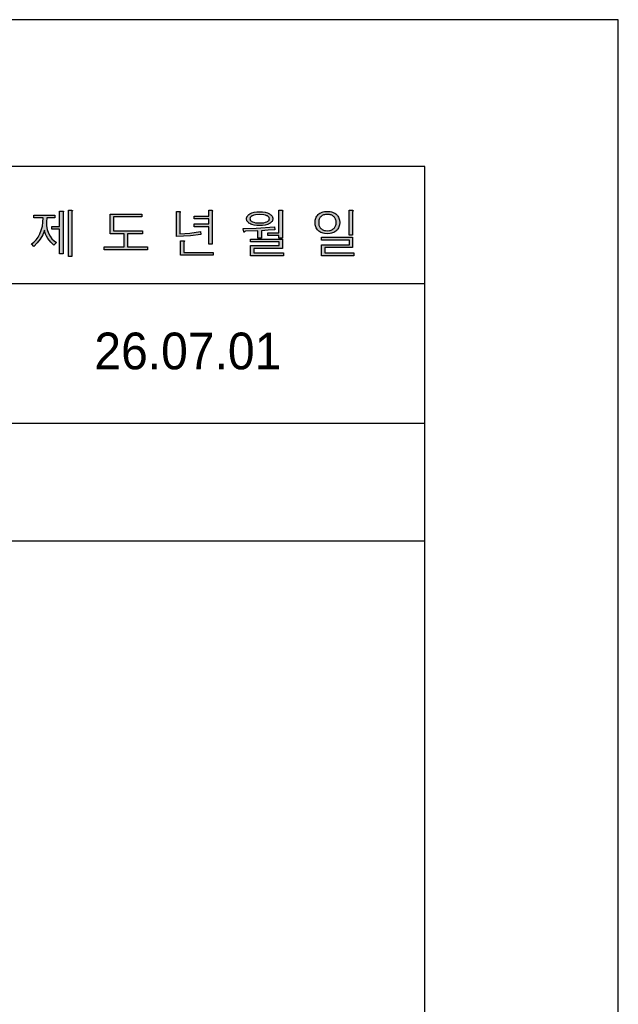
# Model space of a CAD drawing. Extents: x 73824 to 76250, y 58233 to 61663.
# Tile 6 of 6: x 75761 to 76250, y 60859 to 61663. Entities that reach past the tile are written whole.
import ezdxf
from ezdxf.lldxf.tags import DXFTag

# ---------------------------------------------------------------- set-up
doc = ezdxf.new("R2010")
doc.units = 0
doc.header["$MEASUREMENT"] = 0
for name, color, linetype in [('Dim', 4, 'CONTINUOUS'), ('LINE', 7, 'CONTINUOUS'), ('LINE @ 1 VP1', 7, 'CONTINUOUS'), ('LINE @ 1 VPModel', 7, 'CONTINUOUS'), ('YA', 7, 'CONTINUOUS')]:
    doc.layers.add(name, color=color, linetype=linetype)
doc.styles.add('h', font='txt', dxfattribs={"height": 30})
tags = doc.linetypes.add('Amconstr', pattern=[9999, 9999, 0]).pattern_tags.tags
tags[6:7] = [DXFTag(74, 4), DXFTag(75, 0), DXFTag(340, '0'), DXFTag(46, 1.0), DXFTag(50, 0.0), DXFTag(44, 0.0), DXFTag(45, 0.0)]
tags[4:5] = [DXFTag(74, 4), DXFTag(75, 0), DXFTag(340, '0'), DXFTag(46, 1.0), DXFTag(50, 0.0), DXFTag(44, 0.0), DXFTag(45, 0.0)]

# ---------------------------------------------------------------- blocks, each defined once
blk = doc.blocks.new('*U19')
at = {"layer": 'LINE @ 1 VP1', "linetype": 'Amconstr'}
h = blk.add_hatch(color=256, dxfattribs=at)
h.dxf.hatch_style = 1
h.paths.add_polyline_path([(75457.79, 61489.82), (75471.56, 61503.91), (75467.54, 61503.91), (75450.03, 61485.89), (75450.03, 61503.91), (75446.9, 61503.91), (75446.9, 61469.94), (75450.03, 61469.94), (75450.03, 61481.91), (75455.67, 61487.69), (75469.34, 61469.94), (75473.18, 61469.94)])
h.paths.add_polyline_path([(75484.14, 61492.21), (75483.87, 61492.6), (75483.64, 61493.02), (75483.45, 61493.47), (75483.3, 61493.96), (75483.2, 61494.47), (75483.12, 61495.59), (75483.15, 61496.34), (75483.24, 61497.04), (75483.4, 61497.71), (75483.61, 61498.32), (75483.89, 61498.89), (75484.23, 61499.42), (75484.64, 61499.9), (75485.1, 61500.34), (75485.64, 61500.73), (75486.23, 61501.07), (75486.88, 61501.36), (75487.57, 61501.59), (75489.14, 61501.9), (75490.92, 61502.01), (75492.76, 61501.88), (75494.39, 61501.52), (75495.13, 61501.25), (75495.81, 61500.91), (75496.45, 61500.52), (75497.03, 61500.06), (75497.54, 61499.54), (75497.98, 61498.97), (75498.36, 61498.35), (75498.67, 61497.67), (75498.91, 61496.95), (75499.09, 61496.17), (75499.25, 61494.47), (75502.51, 61494.47), (75502.28, 61496.78), (75502.03, 61497.84), (75501.69, 61498.82), (75501.26, 61499.73), (75500.74, 61500.57), (75500.13, 61501.35), (75499.43, 61502.05), (75498.64, 61502.69), (75497.78, 61503.24), (75496.85, 61503.7), (75495.84, 61504.08), (75493.6, 61504.59), (75491.06, 61504.76), (75488.59, 61504.6), (75486.39, 61504.13), (75485.39, 61503.78), (75484.45, 61503.35), (75483.59, 61502.85), (75482.79, 61502.26), (75482.1, 61501.61), (75481.5, 61500.92), (75480.99, 61500.17), (75480.57, 61499.37), (75480.25, 61498.51), (75480.02, 61497.61), (75479.88, 61496.66), (75479.84, 61495.66), (75479.98, 61493.79), (75480.16, 61492.95), (75480.41, 61492.16), (75480.74, 61491.44), (75481.13, 61490.77), (75481.6, 61490.16), (75482.14, 61489.61), (75482.7, 61489.15), (75483.35, 61488.7), (75484.92, 61487.87), (75489.17, 61486.42), (75492.36, 61485.64), (75496.09, 61484.47), (75497.43, 61483.85), (75497.96, 61483.52), (75498.41, 61483.19), (75498.86, 61482.77), (75499.24, 61482.3), (75499.57, 61481.78), (75499.83, 61481.22), (75500.04, 61480.6), (75500.19, 61479.93), (75500.31, 61478.43), (75500.27, 61477.68), (75500.17, 61476.97), (75499.99, 61476.3), (75499.74, 61475.67), (75499.42, 61475.09), (75499.03, 61474.55), (75498.57, 61474.04), (75498.04, 61473.58), (75497.46, 61473.15), (75496.82, 61472.78), (75496.12, 61472.46), (75495.37, 61472.2), (75493.7, 61471.85), (75491.8, 61471.74), (75489.64, 61471.88), (75487.75, 61472.3), (75486.9, 61472.62), (75486.12, 61473.01), (75485.41, 61473.47), (75484.77, 61474), (75484.19, 61474.58), (75483.69, 61475.22), (75483.27, 61475.91), (75482.93, 61476.66), (75482.66, 61477.46), (75482.47, 61478.32), (75482.32, 61480.19), (75479.09, 61480.19), (75479.09, 61479.96), (75479.29, 61477.48), (75479.54, 61476.35), (75479.89, 61475.3), (75480.35, 61474.32), (75480.9, 61473.41), (75481.56, 61472.58), (75482.32, 61471.83), (75483.18, 61471.16), (75484.14, 61470.59), (75485.19, 61470.1), (75486.33, 61469.7), (75488.88, 61469.16), (75491.8, 61468.99), (75494.34, 61469.15), (75496.61, 61469.66), (75497.64, 61470.03), (75498.6, 61470.49), (75499.49, 61471.04), (75500.31, 61471.66), (75501.04, 61472.35), (75501.67, 61473.1), (75502.21, 61473.9), (75502.65, 61474.76), (75502.99, 61475.68), (75503.23, 61476.65), (75503.38, 61477.68), (75503.43, 61478.78), (75503.27, 61480.72), (75503.07, 61481.61), (75502.79, 61482.44), (75502.43, 61483.21), (75501.98, 61483.93), (75501.46, 61484.59), (75500.86, 61485.19), (75500.21, 61485.74), (75499.46, 61486.25), (75497.65, 61487.2), (75495.44, 61488.05), (75492.82, 61488.8), (75488.8, 61489.77), (75487.39, 61490.17), (75486.19, 61490.66), (75485.21, 61491.21), (75484.81, 61491.52), (75484.46, 61491.85)])
h.paths.add_polyline_path([(75533.4, 61497.69), (75534.22, 61503.34), (75513.52, 61503.34), (75513.52, 61500.75), (75530.85, 61500.75), (75530.12, 61496.33), (75528.79, 61492.24), (75526.88, 61488.48), (75524.38, 61485.03), (75521.6, 61482.21), (75518.44, 61479.79), (75514.9, 61477.77), (75510.98, 61476.16), (75513.15, 61473.57), (75517.47, 61475.71), (75521.27, 61478.17), (75524.56, 61480.94), (75527.34, 61484.02), (75529.95, 61488.03), (75531.97, 61492.59)])
h.paths.add_polyline_path([(75545.81, 61505.85), (75545.9, 61506.41), (75546.13, 61506.82), (75546.25, 61507.03), (75546.28, 61507.12), (75546.31, 61507.19), (75546.32, 61507.25), (75546.32, 61507.28), (75546.32, 61507.31), (75546.31, 61507.33), (75546.31, 61507.34), (75546.3, 61507.35), (75546.29, 61507.36), (75546.29, 61507.36), (75546.26, 61507.39), (75546.24, 61507.4), (75546.21, 61507.42), (75546.12, 61507.46), (75545.83, 61507.52), (75544.88, 61507.56), (75542.69, 61507.56), (75542.69, 61466.15), (75545.81, 61466.15)])
h.paths.add_polyline_path([(75585.26, 61505.76), (75571.86, 61505.76), (75571.86, 61503.38), (75585.26, 61503.38)])
h.paths.add_polyline_path([(75594.23, 61499.84), (75562.9, 61499.84), (75562.9, 61497.4), (75594.23, 61497.4)])
h.paths.add_polyline_path([(75587.55, 61492.77), (75586.71, 61493.25), (75585.79, 61493.66), (75583.71, 61494.3), (75581.31, 61494.68), (75578.58, 61494.81), (75575.82, 61494.68), (75573.4, 61494.3), (75571.32, 61493.66), (75570.4, 61493.25), (75569.58, 61492.77), (75568.91, 61492.29), (75568.34, 61491.77), (75567.86, 61491.21), (75567.46, 61490.61), (75567.15, 61489.97), (75566.93, 61489.29), (75566.8, 61488.58), (75566.76, 61487.82), (75566.8, 61487.14), (75566.91, 61486.5), (75567.1, 61485.88), (75567.37, 61485.29), (75567.71, 61484.73), (75568.13, 61484.2), (75568.62, 61483.71), (75569.19, 61483.24), (75569.91, 61482.78), (75570.7, 61482.37), (75572.51, 61481.71), (75574.62, 61481.26), (75577.02, 61481.02), (75577.02, 61474.54), (75559.04, 61474.54), (75559.04, 61472.06), (75598.07, 61472.06), (75598.07, 61474.54), (75580.15, 61474.54), (75580.15, 61481.02), (75582.52, 61481.26), (75584.61, 61481.71), (75586.41, 61482.37), (75587.2, 61482.78), (75587.91, 61483.24), (75588.5, 61483.71), (75589.01, 61484.2), (75589.44, 61484.73), (75589.79, 61485.29), (75590.06, 61485.88), (75590.25, 61486.5), (75590.37, 61487.14), (75590.41, 61487.82), (75590.37, 61488.58), (75590.23, 61489.29), (75590.01, 61489.97), (75589.69, 61490.61), (75589.29, 61491.21), (75588.8, 61491.77), (75588.22, 61492.29)])
h.paths.add_polyline_path([(75574.63, 61492.13), (75576.46, 61492.35), (75578.58, 61492.43), (75580.68, 61492.35), (75582.5, 61492.13), (75584.03, 61491.75), (75584.69, 61491.51), (75585.28, 61491.23), (75585.79, 61490.92), (75586.23, 61490.58), (75586.6, 61490.21), (75586.9, 61489.8), (75587.14, 61489.37), (75587.31, 61488.89), (75587.41, 61488.39), (75587.45, 61487.85), (75587.41, 61487.34), (75587.31, 61486.85), (75587.14, 61486.39), (75586.9, 61485.96), (75586.6, 61485.56), (75586.23, 61485.18), (75585.79, 61484.84), (75585.28, 61484.52), (75584.68, 61484.23), (75584.01, 61483.98), (75582.47, 61483.59), (75580.66, 61483.35), (75578.58, 61483.28), (75576.46, 61483.35), (75574.63, 61483.59), (75573.07, 61483.98), (75572.4, 61484.23), (75571.8, 61484.52), (75571.31, 61484.84), (75570.89, 61485.18), (75570.53, 61485.56), (75570.24, 61485.96), (75570.01, 61486.39), (75569.85, 61486.85), (75569.75, 61487.34), (75569.72, 61487.85), (75569.75, 61488.39), (75569.85, 61488.89), (75570.01, 61489.37), (75570.24, 61489.8), (75570.53, 61490.21), (75570.89, 61490.58), (75571.31, 61490.92), (75571.8, 61491.23), (75572.4, 61491.51), (75573.07, 61491.75)], flags=16)
h.paths.add_polyline_path([(75789.26, 61503.44), (75772.04, 61503.44), (75772.04, 61501.14), (75779.81, 61501.14), (75779.62, 61497.57), (75779.09, 61494.19), (75778.21, 61491), (75777, 61487.99), (75775.59, 61485.42), (75773.97, 61483.2), (75772.15, 61481.34), (75770.11, 61479.84), (75772.04, 61477.66), (75774.98, 61480.62), (75777.42, 61483.79), (75779.42, 61487.35), (75780.82, 61491.06), (75781.12, 61489.45), (75781.7, 61487.78), (75782.55, 61486.05), (75783.68, 61484.25), (75785.95, 61481.35), (75788.59, 61478.79), (75790.65, 61480.93), (75788.69, 61482.36), (75786.96, 61484.1), (75785.47, 61486.18), (75784.22, 61488.58), (75783.16, 61491.52), (75782.54, 61494.59), (75782.36, 61497.8), (75782.63, 61501.14), (75789.26, 61501.14)])
h.paths.add_polyline_path([(75796.11, 61505.16), (75796.15, 61505.58), (75796.32, 61505.92), (75796.4, 61506.11), (75796.45, 61506.25), (75796.47, 61506.31), (75796.47, 61506.34), (75796.47, 61506.36), (75796.46, 61506.38), (75796.46, 61506.4), (75796.46, 61506.4), (75796.45, 61506.42), (75796.41, 61506.44), (75796.38, 61506.46), (75796.29, 61506.5), (75796.04, 61506.55), (75795.27, 61506.59), (75793.21, 61506.59), (75793.21, 61494.11), (75786.83, 61494.11), (75786.83, 61491.9), (75793.21, 61491.9), (75793.21, 61471.74), (75796.11, 61471.74)])
h.paths.add_polyline_path([(75803.24, 61505.98), (75803.28, 61506.32), (75803.45, 61506.57), (75803.53, 61506.76), (75803.58, 61506.91), (75803.59, 61506.98), (75803.6, 61507.03), (75803.59, 61507.06), (75803.59, 61507.08), (75803.58, 61507.1), (75803.57, 61507.11), (75803.56, 61507.12), (75803.55, 61507.13), (75803.53, 61507.15), (75803.5, 61507.17), (75803.47, 61507.19), (75803.38, 61507.22), (75803.28, 61507.24), (75803, 61507.27), (75802.64, 61507.28), (75800.4, 61507.28), (75800.4, 61469.65), (75803.24, 61469.65)])
h.paths.add_polyline_path([(75860.23, 61504.25), (75834.5, 61504.25), (75834.5, 61488.14), (75845.95, 61488.14), (75845.95, 61477.32), (75829.61, 61477.32), (75829.61, 61475.01), (75865.08, 61475.01), (75865.08, 61477.32), (75848.78, 61477.32), (75848.78, 61488.14), (75860.8, 61488.14), (75860.8, 61490.5), (75837.34, 61490.5), (75837.34, 61501.9), (75860.23, 61501.9)])
h.paths.add_polyline_path([(75891.41, 61504.54), (75891.5, 61505.08), (75891.66, 61505.54), (75891.75, 61505.77), (75891.77, 61505.87), (75891.78, 61505.95), (75891.78, 61506.03), (75891.77, 61506.06), (75891.77, 61506.09), (75891.75, 61506.11), (75891.74, 61506.14), (75891.72, 61506.16), (75891.7, 61506.17), (75891.68, 61506.2), (75891.64, 61506.22), (75891.54, 61506.27), (75891.42, 61506.3), (75891.27, 61506.33), (75890.39, 61506.38), (75888.57, 61506.38), (75888.57, 61485.8), (75900.19, 61486.3), (75908.63, 61487.65), (75908.25, 61490.09), (75899.64, 61488.58), (75891.41, 61488.16)])
h.paths.add_polyline_path([(75917.91, 61506.02), (75917.95, 61506.36), (75918.08, 61506.65), (75918.17, 61506.82), (75918.22, 61506.96), (75918.23, 61507.01), (75918.23, 61507.03), (75918.23, 61507.05), (75918.23, 61507.07), (75918.22, 61507.09), (75918.22, 61507.09), (75918.21, 61507.11), (75918.19, 61507.13), (75918.16, 61507.15), (75918.14, 61507.17), (75918.1, 61507.19), (75918.02, 61507.22), (75917.92, 61507.24), (75917.66, 61507.27), (75917.32, 61507.28), (75915.07, 61507.28), (75915.07, 61502.54), (75903.19, 61502.54), (75903.19, 61500.18), (75915.07, 61500.18), (75915.07, 61496.19), (75903.19, 61496.19), (75903.19, 61493.83), (75915.07, 61493.83), (75915.07, 61479.55), (75917.91, 61479.55)])
h.paths.add_polyline_path([(75894.78, 61481.18), (75894.82, 61481.52), (75894.94, 61481.81), (75895.03, 61481.98), (75895.08, 61482.12), (75895.09, 61482.17), (75895.09, 61482.2), (75895.09, 61482.22), (75895.09, 61482.23), (75895.09, 61482.25), (75895.08, 61482.26), (75895.07, 61482.27), (75895.05, 61482.3), (75895.02, 61482.32), (75894.94, 61482.35), (75894.85, 61482.38), (75894.73, 61482.4), (75894.06, 61482.44), (75891.99, 61482.44), (75891.99, 61470.6), (75918.76, 61470.6), (75918.76, 61472.91), (75894.78, 61472.91)])
h.paths.add_polyline_path([(75966.71, 61498.22), (75967, 61498.72), (75967.21, 61499.25), (75967.34, 61499.8), (75967.38, 61500.37), (75967.34, 61500.97), (75967.21, 61501.54), (75967, 61502.08), (75966.71, 61502.59), (75966.33, 61503.08), (75965.87, 61503.53), (75965.32, 61503.96), (75964.69, 61504.37), (75963.09, 61505.1), (75961.21, 61505.63), (75959.06, 61505.94), (75956.63, 61506.05), (75954.19, 61505.94), (75952.02, 61505.63), (75950.14, 61505.1), (75948.53, 61504.37), (75947.91, 61503.96), (75947.37, 61503.53), (75946.92, 61503.08), (75946.55, 61502.59), (75946.26, 61502.08), (75946.05, 61501.54), (75945.93, 61500.97), (75945.88, 61500.37), (75945.93, 61499.8), (75946.05, 61499.25), (75946.26, 61498.72), (75946.55, 61498.22), (75946.92, 61497.75), (75947.37, 61497.29), (75947.91, 61496.87), (75948.53, 61496.47), (75949.3, 61496.06), (75950.14, 61495.71), (75952.02, 61495.18), (75954.19, 61494.85), (75956.63, 61494.74), (75959.06, 61494.85), (75961.21, 61495.18), (75963.09, 61495.71), (75963.93, 61496.06), (75964.69, 61496.47), (75965.32, 61496.87), (75965.87, 61497.29), (75966.33, 61497.75)])
h.paths.add_polyline_path([(75963.41, 61498.43), (75963.01, 61498.17), (75962.54, 61497.92), (75961.38, 61497.48), (75960.01, 61497.16), (75956.63, 61496.91), (75953.24, 61497.16), (75951.86, 61497.48), (75950.69, 61497.92), (75950.23, 61498.17), (75949.83, 61498.43), (75949.49, 61498.71), (75949.21, 61499), (75949, 61499.32), (75948.85, 61499.65), (75948.79, 61499.83), (75948.75, 61500), (75948.72, 61500.37), (75948.75, 61500.76), (75948.85, 61501.12), (75949, 61501.46), (75949.21, 61501.78), (75949.49, 61502.08), (75949.83, 61502.36), (75950.23, 61502.63), (75950.69, 61502.87), (75951.86, 61503.31), (75953.24, 61503.63), (75956.63, 61503.88), (75959.99, 61503.63), (75961.37, 61503.31), (75962.54, 61502.87), (75963.01, 61502.63), (75963.41, 61502.36), (75963.76, 61502.08), (75964.04, 61501.78), (75964.26, 61501.46), (75964.42, 61501.12), (75964.47, 61500.94), (75964.51, 61500.76), (75964.54, 61500.37), (75964.51, 61500), (75964.47, 61499.83), (75964.42, 61499.65), (75964.35, 61499.48), (75964.26, 61499.32), (75964.04, 61499), (75963.76, 61498.71)], flags=16)
h.paths.add_polyline_path([(75968.97, 61491.45), (75968.68, 61493.72), (75953.75, 61492.63), (75943.17, 61492.46), (75943.54, 61490.4), (75943.61, 61490.01), (75943.69, 61489.72), (75943.73, 61489.61), (75943.78, 61489.53), (75943.8, 61489.5), (75943.83, 61489.47), (75943.85, 61489.45), (75943.87, 61489.44), (75943.88, 61489.44), (75943.89, 61489.43), (75943.9, 61489.43), (75943.91, 61489.43), (75943.93, 61489.43), (75943.96, 61489.44), (75944, 61489.46), (75944.06, 61489.49), (75944.19, 61489.59), (75944.34, 61489.73), (75944.64, 61489.98), (75945.01, 61490.11), (75955.26, 61490.44), (75955.26, 61484.56), (75958.05, 61484.56), (75958.05, 61490.53), (75963.51, 61490.95)])
at = {"layer": 'LINE @ 1 VPModel', "linetype": 'Amconstr'}
h = blk.add_hatch(color=256, dxfattribs=at)
h.dxf.hatch_style = 1
h.paths.add_polyline_path([(75457.79, 61489.82), (75471.56, 61503.91), (75467.54, 61503.91), (75450.03, 61485.89), (75450.03, 61503.91), (75446.9, 61503.91), (75446.9, 61469.94), (75450.03, 61469.94), (75450.03, 61481.91), (75455.67, 61487.69), (75469.34, 61469.94), (75473.18, 61469.94)])
h.paths.add_polyline_path([(75484.14, 61492.21), (75483.87, 61492.6), (75483.64, 61493.02), (75483.45, 61493.47), (75483.3, 61493.96), (75483.2, 61494.47), (75483.12, 61495.59), (75483.15, 61496.34), (75483.24, 61497.04), (75483.4, 61497.71), (75483.61, 61498.32), (75483.89, 61498.89), (75484.23, 61499.42), (75484.64, 61499.9), (75485.1, 61500.34), (75485.64, 61500.73), (75486.23, 61501.07), (75486.88, 61501.36), (75487.57, 61501.59), (75489.14, 61501.9), (75490.92, 61502.01), (75492.76, 61501.88), (75494.39, 61501.52), (75495.13, 61501.25), (75495.81, 61500.91), (75496.45, 61500.52), (75497.03, 61500.06), (75497.54, 61499.54), (75497.98, 61498.97), (75498.36, 61498.35), (75498.67, 61497.67), (75498.91, 61496.95), (75499.09, 61496.17), (75499.25, 61494.47), (75502.51, 61494.47), (75502.28, 61496.78), (75502.03, 61497.84), (75501.69, 61498.82), (75501.26, 61499.73), (75500.74, 61500.57), (75500.13, 61501.35), (75499.43, 61502.05), (75498.64, 61502.69), (75497.78, 61503.24), (75496.85, 61503.7), (75495.84, 61504.08), (75493.6, 61504.59), (75491.06, 61504.76), (75488.59, 61504.6), (75486.39, 61504.13), (75485.39, 61503.78), (75484.45, 61503.35), (75483.59, 61502.85), (75482.79, 61502.26), (75482.1, 61501.61), (75481.5, 61500.92), (75480.99, 61500.17), (75480.57, 61499.37), (75480.25, 61498.51), (75480.02, 61497.61), (75479.88, 61496.66), (75479.84, 61495.66), (75479.98, 61493.79), (75480.16, 61492.95), (75480.41, 61492.16), (75480.74, 61491.44), (75481.13, 61490.77), (75481.6, 61490.16), (75482.14, 61489.61), (75482.7, 61489.15), (75483.35, 61488.7), (75484.92, 61487.87), (75489.17, 61486.42), (75492.36, 61485.64), (75496.09, 61484.47), (75497.43, 61483.85), (75497.96, 61483.52), (75498.41, 61483.19), (75498.86, 61482.77), (75499.24, 61482.3), (75499.57, 61481.78), (75499.83, 61481.22), (75500.04, 61480.6), (75500.19, 61479.93), (75500.31, 61478.43), (75500.27, 61477.68), (75500.17, 61476.97), (75499.99, 61476.3), (75499.74, 61475.67), (75499.42, 61475.09), (75499.03, 61474.55), (75498.57, 61474.04), (75498.04, 61473.58), (75497.46, 61473.15), (75496.82, 61472.78), (75496.12, 61472.46), (75495.37, 61472.2), (75493.7, 61471.85), (75491.8, 61471.74), (75489.64, 61471.88), (75487.75, 61472.3), (75486.9, 61472.62), (75486.12, 61473.01), (75485.41, 61473.47), (75484.77, 61474), (75484.19, 61474.58), (75483.69, 61475.22), (75483.27, 61475.91), (75482.93, 61476.66), (75482.66, 61477.46), (75482.47, 61478.32), (75482.32, 61480.19), (75479.09, 61480.19), (75479.09, 61479.96), (75479.29, 61477.48), (75479.54, 61476.35), (75479.89, 61475.3), (75480.35, 61474.32), (75480.9, 61473.41), (75481.56, 61472.58), (75482.32, 61471.83), (75483.18, 61471.16), (75484.14, 61470.59), (75485.19, 61470.1), (75486.33, 61469.7), (75488.88, 61469.16), (75491.8, 61468.99), (75494.34, 61469.15), (75496.61, 61469.66), (75497.64, 61470.03), (75498.6, 61470.49), (75499.49, 61471.04), (75500.31, 61471.66), (75501.04, 61472.35), (75501.67, 61473.1), (75502.21, 61473.9), (75502.65, 61474.76), (75502.99, 61475.68), (75503.23, 61476.65), (75503.38, 61477.68), (75503.43, 61478.78), (75503.27, 61480.72), (75503.07, 61481.61), (75502.79, 61482.44), (75502.43, 61483.21), (75501.98, 61483.93), (75501.46, 61484.59), (75500.86, 61485.19), (75500.21, 61485.74), (75499.46, 61486.25), (75497.65, 61487.2), (75495.44, 61488.05), (75492.82, 61488.8), (75488.8, 61489.77), (75487.39, 61490.17), (75486.19, 61490.66), (75485.21, 61491.21), (75484.81, 61491.52), (75484.46, 61491.85)])
h.paths.add_polyline_path([(75533.4, 61497.69), (75534.22, 61503.34), (75513.52, 61503.34), (75513.52, 61500.75), (75530.85, 61500.75), (75530.12, 61496.33), (75528.79, 61492.24), (75526.88, 61488.48), (75524.38, 61485.03), (75521.6, 61482.21), (75518.44, 61479.79), (75514.9, 61477.77), (75510.98, 61476.16), (75513.15, 61473.57), (75517.47, 61475.71), (75521.27, 61478.17), (75524.56, 61480.94), (75527.34, 61484.02), (75529.95, 61488.03), (75531.97, 61492.59)])
h.paths.add_polyline_path([(75545.81, 61505.85), (75545.9, 61506.41), (75546.13, 61506.82), (75546.25, 61507.03), (75546.28, 61507.12), (75546.31, 61507.19), (75546.32, 61507.25), (75546.32, 61507.28), (75546.32, 61507.31), (75546.31, 61507.33), (75546.31, 61507.34), (75546.3, 61507.35), (75546.29, 61507.36), (75546.29, 61507.36), (75546.26, 61507.39), (75546.24, 61507.4), (75546.21, 61507.42), (75546.12, 61507.46), (75545.83, 61507.52), (75544.88, 61507.56), (75542.69, 61507.56), (75542.69, 61466.15), (75545.81, 61466.15)])
h.paths.add_polyline_path([(75585.26, 61505.76), (75571.86, 61505.76), (75571.86, 61503.38), (75585.26, 61503.38)])
h.paths.add_polyline_path([(75594.23, 61499.84), (75562.9, 61499.84), (75562.9, 61497.4), (75594.23, 61497.4)])
h.paths.add_polyline_path([(75587.55, 61492.77), (75586.71, 61493.25), (75585.79, 61493.66), (75583.71, 61494.3), (75581.31, 61494.68), (75578.58, 61494.81), (75575.82, 61494.68), (75573.4, 61494.3), (75571.32, 61493.66), (75570.4, 61493.25), (75569.58, 61492.77), (75568.91, 61492.29), (75568.34, 61491.77), (75567.86, 61491.21), (75567.46, 61490.61), (75567.15, 61489.97), (75566.93, 61489.29), (75566.8, 61488.58), (75566.76, 61487.82), (75566.8, 61487.14), (75566.91, 61486.5), (75567.1, 61485.88), (75567.37, 61485.29), (75567.71, 61484.73), (75568.13, 61484.2), (75568.62, 61483.71), (75569.19, 61483.24), (75569.91, 61482.78), (75570.7, 61482.37), (75572.51, 61481.71), (75574.62, 61481.26), (75577.02, 61481.02), (75577.02, 61474.54), (75559.04, 61474.54), (75559.04, 61472.06), (75598.07, 61472.06), (75598.07, 61474.54), (75580.15, 61474.54), (75580.15, 61481.02), (75582.52, 61481.26), (75584.61, 61481.71), (75586.41, 61482.37), (75587.2, 61482.78), (75587.91, 61483.24), (75588.5, 61483.71), (75589.01, 61484.2), (75589.44, 61484.73), (75589.79, 61485.29), (75590.06, 61485.88), (75590.25, 61486.5), (75590.37, 61487.14), (75590.41, 61487.82), (75590.37, 61488.58), (75590.23, 61489.29), (75590.01, 61489.97), (75589.69, 61490.61), (75589.29, 61491.21), (75588.8, 61491.77), (75588.22, 61492.29)])
h.paths.add_polyline_path([(75574.63, 61492.13), (75576.46, 61492.35), (75578.58, 61492.43), (75580.68, 61492.35), (75582.5, 61492.13), (75584.03, 61491.75), (75584.69, 61491.51), (75585.28, 61491.23), (75585.79, 61490.92), (75586.23, 61490.58), (75586.6, 61490.21), (75586.9, 61489.8), (75587.14, 61489.37), (75587.31, 61488.89), (75587.41, 61488.39), (75587.45, 61487.85), (75587.41, 61487.34), (75587.31, 61486.85), (75587.14, 61486.39), (75586.9, 61485.96), (75586.6, 61485.56), (75586.23, 61485.18), (75585.79, 61484.84), (75585.28, 61484.52), (75584.68, 61484.23), (75584.01, 61483.98), (75582.47, 61483.59), (75580.66, 61483.35), (75578.58, 61483.28), (75576.46, 61483.35), (75574.63, 61483.59), (75573.07, 61483.98), (75572.4, 61484.23), (75571.8, 61484.52), (75571.31, 61484.84), (75570.89, 61485.18), (75570.53, 61485.56), (75570.24, 61485.96), (75570.01, 61486.39), (75569.85, 61486.85), (75569.75, 61487.34), (75569.72, 61487.85), (75569.75, 61488.39), (75569.85, 61488.89), (75570.01, 61489.37), (75570.24, 61489.8), (75570.53, 61490.21), (75570.89, 61490.58), (75571.31, 61490.92), (75571.8, 61491.23), (75572.4, 61491.51), (75573.07, 61491.75)], flags=16)
h.paths.add_polyline_path([(75789.26, 61503.44), (75772.04, 61503.44), (75772.04, 61501.14), (75779.81, 61501.14), (75779.62, 61497.57), (75779.09, 61494.19), (75778.21, 61491), (75777, 61487.99), (75775.59, 61485.42), (75773.97, 61483.2), (75772.15, 61481.34), (75770.11, 61479.84), (75772.04, 61477.66), (75774.98, 61480.62), (75777.42, 61483.79), (75779.42, 61487.35), (75780.82, 61491.06), (75781.12, 61489.45), (75781.7, 61487.78), (75782.55, 61486.05), (75783.68, 61484.25), (75785.95, 61481.35), (75788.59, 61478.79), (75790.65, 61480.93), (75788.69, 61482.36), (75786.96, 61484.1), (75785.47, 61486.18), (75784.22, 61488.58), (75783.16, 61491.52), (75782.54, 61494.59), (75782.36, 61497.8), (75782.63, 61501.14), (75789.26, 61501.14)])
h.paths.add_polyline_path([(75796.11, 61505.16), (75796.15, 61505.58), (75796.32, 61505.92), (75796.4, 61506.11), (75796.45, 61506.25), (75796.47, 61506.31), (75796.47, 61506.34), (75796.47, 61506.36), (75796.46, 61506.38), (75796.46, 61506.4), (75796.46, 61506.4), (75796.45, 61506.42), (75796.41, 61506.44), (75796.38, 61506.46), (75796.29, 61506.5), (75796.04, 61506.55), (75795.27, 61506.59), (75793.21, 61506.59), (75793.21, 61494.11), (75786.83, 61494.11), (75786.83, 61491.9), (75793.21, 61491.9), (75793.21, 61471.74), (75796.11, 61471.74)])
h.paths.add_polyline_path([(75803.24, 61505.98), (75803.28, 61506.32), (75803.45, 61506.57), (75803.53, 61506.76), (75803.58, 61506.91), (75803.59, 61506.98), (75803.6, 61507.03), (75803.59, 61507.06), (75803.59, 61507.08), (75803.58, 61507.1), (75803.57, 61507.11), (75803.56, 61507.12), (75803.55, 61507.13), (75803.53, 61507.15), (75803.5, 61507.17), (75803.47, 61507.19), (75803.38, 61507.22), (75803.28, 61507.24), (75803, 61507.27), (75802.64, 61507.28), (75800.4, 61507.28), (75800.4, 61469.65), (75803.24, 61469.65)])
h.paths.add_polyline_path([(75860.23, 61504.25), (75834.5, 61504.25), (75834.5, 61488.14), (75845.95, 61488.14), (75845.95, 61477.32), (75829.61, 61477.32), (75829.61, 61475.01), (75865.08, 61475.01), (75865.08, 61477.32), (75848.78, 61477.32), (75848.78, 61488.14), (75860.8, 61488.14), (75860.8, 61490.5), (75837.34, 61490.5), (75837.34, 61501.9), (75860.23, 61501.9)])
h.paths.add_polyline_path([(75891.41, 61504.54), (75891.5, 61505.08), (75891.66, 61505.54), (75891.75, 61505.77), (75891.77, 61505.87), (75891.78, 61505.95), (75891.78, 61506.03), (75891.77, 61506.06), (75891.77, 61506.09), (75891.75, 61506.11), (75891.74, 61506.14), (75891.72, 61506.16), (75891.7, 61506.17), (75891.68, 61506.2), (75891.64, 61506.22), (75891.54, 61506.27), (75891.42, 61506.3), (75891.27, 61506.33), (75890.39, 61506.38), (75888.57, 61506.38), (75888.57, 61485.8), (75900.19, 61486.3), (75908.63, 61487.65), (75908.25, 61490.09), (75899.64, 61488.58), (75891.41, 61488.16)])
h.paths.add_polyline_path([(75917.91, 61506.02), (75917.95, 61506.36), (75918.08, 61506.65), (75918.17, 61506.82), (75918.22, 61506.96), (75918.23, 61507.01), (75918.23, 61507.03), (75918.23, 61507.05), (75918.23, 61507.07), (75918.22, 61507.09), (75918.22, 61507.09), (75918.21, 61507.11), (75918.19, 61507.13), (75918.16, 61507.15), (75918.14, 61507.17), (75918.1, 61507.19), (75918.02, 61507.22), (75917.92, 61507.24), (75917.66, 61507.27), (75917.32, 61507.28), (75915.07, 61507.28), (75915.07, 61502.54), (75903.19, 61502.54), (75903.19, 61500.18), (75915.07, 61500.18), (75915.07, 61496.19), (75903.19, 61496.19), (75903.19, 61493.83), (75915.07, 61493.83), (75915.07, 61479.55), (75917.91, 61479.55)])
h.paths.add_polyline_path([(75894.78, 61481.18), (75894.82, 61481.52), (75894.94, 61481.81), (75895.03, 61481.98), (75895.08, 61482.12), (75895.09, 61482.17), (75895.09, 61482.2), (75895.09, 61482.22), (75895.09, 61482.23), (75895.09, 61482.25), (75895.08, 61482.26), (75895.07, 61482.27), (75895.05, 61482.3), (75895.02, 61482.32), (75894.94, 61482.35), (75894.85, 61482.38), (75894.73, 61482.4), (75894.06, 61482.44), (75891.99, 61482.44), (75891.99, 61470.6), (75918.76, 61470.6), (75918.76, 61472.91), (75894.78, 61472.91)])
h.paths.add_polyline_path([(75966.71, 61498.22), (75967, 61498.72), (75967.21, 61499.25), (75967.34, 61499.8), (75967.38, 61500.37), (75967.34, 61500.97), (75967.21, 61501.54), (75967, 61502.08), (75966.71, 61502.59), (75966.33, 61503.08), (75965.87, 61503.53), (75965.32, 61503.96), (75964.69, 61504.37), (75963.09, 61505.1), (75961.21, 61505.63), (75959.06, 61505.94), (75956.63, 61506.05), (75954.19, 61505.94), (75952.02, 61505.63), (75950.14, 61505.1), (75948.53, 61504.37), (75947.91, 61503.96), (75947.37, 61503.53), (75946.92, 61503.08), (75946.55, 61502.59), (75946.26, 61502.08), (75946.05, 61501.54), (75945.93, 61500.97), (75945.88, 61500.37), (75945.93, 61499.8), (75946.05, 61499.25), (75946.26, 61498.72), (75946.55, 61498.22), (75946.92, 61497.75), (75947.37, 61497.29), (75947.91, 61496.87), (75948.53, 61496.47), (75949.3, 61496.06), (75950.14, 61495.71), (75952.02, 61495.18), (75954.19, 61494.85), (75956.63, 61494.74), (75959.06, 61494.85), (75961.21, 61495.18), (75963.09, 61495.71), (75963.93, 61496.06), (75964.69, 61496.47), (75965.32, 61496.87), (75965.87, 61497.29), (75966.33, 61497.75)])
h.paths.add_polyline_path([(75963.41, 61498.43), (75963.01, 61498.17), (75962.54, 61497.92), (75961.38, 61497.48), (75960.01, 61497.16), (75956.63, 61496.91), (75953.24, 61497.16), (75951.86, 61497.48), (75950.69, 61497.92), (75950.23, 61498.17), (75949.83, 61498.43), (75949.49, 61498.71), (75949.21, 61499), (75949, 61499.32), (75948.85, 61499.65), (75948.79, 61499.83), (75948.75, 61500), (75948.72, 61500.37), (75948.75, 61500.76), (75948.85, 61501.12), (75949, 61501.46), (75949.21, 61501.78), (75949.49, 61502.08), (75949.83, 61502.36), (75950.23, 61502.63), (75950.69, 61502.87), (75951.86, 61503.31), (75953.24, 61503.63), (75956.63, 61503.88), (75959.99, 61503.63), (75961.37, 61503.31), (75962.54, 61502.87), (75963.01, 61502.63), (75963.41, 61502.36), (75963.76, 61502.08), (75964.04, 61501.78), (75964.26, 61501.46), (75964.42, 61501.12), (75964.47, 61500.94), (75964.51, 61500.76), (75964.54, 61500.37), (75964.51, 61500), (75964.47, 61499.83), (75964.42, 61499.65), (75964.35, 61499.48), (75964.26, 61499.32), (75964.04, 61499), (75963.76, 61498.71)], flags=16)
h.paths.add_polyline_path([(75968.97, 61491.45), (75968.68, 61493.72), (75953.75, 61492.63), (75943.17, 61492.46), (75943.54, 61490.4), (75943.61, 61490.01), (75943.69, 61489.72), (75943.73, 61489.61), (75943.78, 61489.53), (75943.8, 61489.5), (75943.83, 61489.47), (75943.85, 61489.45), (75943.87, 61489.44), (75943.88, 61489.44), (75943.89, 61489.43), (75943.9, 61489.43), (75943.91, 61489.43), (75943.93, 61489.43), (75943.96, 61489.44), (75944, 61489.46), (75944.06, 61489.49), (75944.19, 61489.59), (75944.34, 61489.73), (75944.64, 61489.98), (75945.01, 61490.11), (75955.26, 61490.44), (75955.26, 61484.56), (75958.05, 61484.56), (75958.05, 61490.53), (75963.51, 61490.95)])
blk = doc.blocks.new('*U20')
at = {"layer": 'LINE @ 1 VP1', "linetype": 'Amconstr'}
h = blk.add_hatch(color=256, dxfattribs=at)
h.dxf.hatch_style = 1
h.paths.add_polyline_path([(75972.38, 61488.93), (75963.35, 61488.93), (75963.35, 61486.71), (75972.38, 61486.71), (75972.38, 61484.57), (75975.22, 61484.57), (75975.22, 61505.81), (75975.26, 61506.19), (75975.43, 61506.53), (75975.52, 61506.72), (75975.57, 61506.87), (75975.58, 61506.94), (75975.58, 61506.99), (75975.58, 61507.01), (75975.57, 61507.04), (75975.57, 61507.05), (75975.54, 61507.1), (75975.53, 61507.12), (75975.5, 61507.14), (75975.47, 61507.16), (75975.44, 61507.18), (75975.4, 61507.2), (75975.3, 61507.23), (75975.05, 61507.27), (75974.71, 61507.28), (75972.38, 61507.28)])
h.paths.add_polyline_path([(75975.22, 61483.73), (75949.2, 61483.73), (75949.2, 61481.42), (75972.53, 61481.42), (75972.53, 61478.44), (75949.2, 61478.44), (75949.2, 61470.17), (75976.08, 61470.17), (75976.08, 61472.48), (75951.85, 61472.48), (75951.85, 61476.13), (75975.22, 61476.13)])
h.paths.add_polyline_path([(76011.93, 61488.1), (76014.22, 61488.27), (76015.26, 61488.48), (76016.24, 61488.78), (76017.15, 61489.16), (76018, 61489.62), (76018.78, 61490.17), (76019.49, 61490.8), (76020.08, 61491.44), (76020.6, 61492.13), (76021.03, 61492.87), (76021.38, 61493.65), (76021.66, 61494.48), (76021.86, 61495.35), (76022.01, 61497.24), (76021.86, 61499.15), (76021.66, 61500.03), (76021.38, 61500.86), (76021.03, 61501.65), (76020.6, 61502.39), (76020.08, 61503.08), (76019.49, 61503.73), (76018.78, 61504.35), (76018, 61504.89), (76017.15, 61505.34), (76016.24, 61505.71), (76015.26, 61506), (76014.22, 61506.21), (76011.93, 61506.38), (76009.65, 61506.21), (76008.6, 61506), (76007.63, 61505.71), (76006.71, 61505.34), (76005.87, 61504.89), (76005.09, 61504.35), (76004.37, 61503.73), (76003.79, 61503.08), (76003.29, 61502.39), (76002.86, 61501.65), (76002.51, 61500.86), (76002.24, 61500.03), (76002.05, 61499.15), (76001.89, 61497.24), (76002.05, 61495.35), (76002.24, 61494.48), (76002.51, 61493.65), (76002.86, 61492.87), (76003.29, 61492.13), (76003.79, 61491.44), (76004.37, 61490.8), (76005.09, 61490.17), (76005.87, 61489.62), (76006.71, 61489.16), (76007.63, 61488.78), (76008.6, 61488.48), (76009.65, 61488.27)])
h.paths.add_polyline_path([(76010.31, 61490.72), (76009.57, 61490.87), (76008.88, 61491.08), (76008.23, 61491.34), (76007.64, 61491.67), (76007.09, 61492.05), (76006.6, 61492.5), (76006.18, 61492.96), (76005.83, 61493.45), (76005.52, 61493.99), (76005.27, 61494.57), (76005.08, 61495.18), (76004.94, 61495.83), (76004.83, 61497.25), (76004.94, 61498.68), (76005.08, 61499.35), (76005.27, 61499.97), (76005.52, 61500.55), (76005.83, 61501.1), (76006.18, 61501.61), (76006.6, 61502.08), (76007.09, 61502.52), (76007.64, 61502.91), (76008.23, 61503.23), (76008.88, 61503.5), (76009.57, 61503.71), (76010.31, 61503.85), (76011.93, 61503.97), (76013.56, 61503.85), (76014.3, 61503.71), (76015, 61503.5), (76015.65, 61503.23), (76016.25, 61502.91), (76016.8, 61502.52), (76017.31, 61502.08), (76017.73, 61501.61), (76018.1, 61501.1), (76018.41, 61500.55), (76018.66, 61499.97), (76018.86, 61499.35), (76019, 61498.68), (76019.11, 61497.25), (76019, 61495.85), (76018.86, 61495.2), (76018.66, 61494.59), (76018.41, 61494.01), (76018.1, 61493.47), (76017.73, 61492.97), (76017.31, 61492.5), (76016.8, 61492.05), (76016.25, 61491.67), (76015.65, 61491.34), (76015, 61491.08), (76014.3, 61490.87), (76013.56, 61490.72), (76011.93, 61490.6)], flags=16)
h.paths.add_polyline_path([(76029.75, 61487.08), (76032.58, 61487.08), (76032.58, 61505.98), (76032.63, 61506.32), (76032.79, 61506.57), (76032.88, 61506.76), (76032.93, 61506.91), (76032.94, 61506.98), (76032.94, 61507.03), (76032.94, 61507.06), (76032.94, 61507.08), (76032.93, 61507.1), (76032.92, 61507.11), (76032.91, 61507.12), (76032.9, 61507.13), (76032.88, 61507.15), (76032.85, 61507.17), (76032.82, 61507.19), (76032.73, 61507.22), (76032.62, 61507.24), (76032.35, 61507.27), (76031.99, 61507.28), (76029.75, 61507.28)])
h.paths.add_polyline_path([(76029.89, 61482.91), (76029.89, 61479.21), (76007.14, 61479.21), (76007.14, 61470.16), (76033.43, 61470.16), (76033.43, 61472.47), (76009.79, 61472.47), (76009.79, 61476.9), (76032.58, 61476.9), (76032.58, 61485.22), (76007.14, 61485.22), (76007.14, 61482.91)])
at = {"layer": 'LINE @ 1 VPModel', "linetype": 'Amconstr'}
h = blk.add_hatch(color=256, dxfattribs=at)
h.dxf.hatch_style = 1
h.paths.add_polyline_path([(75972.38, 61488.93), (75963.35, 61488.93), (75963.35, 61486.71), (75972.38, 61486.71), (75972.38, 61484.57), (75975.22, 61484.57), (75975.22, 61505.81), (75975.26, 61506.19), (75975.43, 61506.53), (75975.52, 61506.72), (75975.57, 61506.87), (75975.58, 61506.94), (75975.58, 61506.99), (75975.58, 61507.01), (75975.57, 61507.04), (75975.57, 61507.05), (75975.54, 61507.1), (75975.53, 61507.12), (75975.5, 61507.14), (75975.47, 61507.16), (75975.44, 61507.18), (75975.4, 61507.2), (75975.3, 61507.23), (75975.05, 61507.27), (75974.71, 61507.28), (75972.38, 61507.28)])
h.paths.add_polyline_path([(75975.22, 61483.73), (75949.2, 61483.73), (75949.2, 61481.42), (75972.53, 61481.42), (75972.53, 61478.44), (75949.2, 61478.44), (75949.2, 61470.17), (75976.08, 61470.17), (75976.08, 61472.48), (75951.85, 61472.48), (75951.85, 61476.13), (75975.22, 61476.13)])
h.paths.add_polyline_path([(76011.93, 61488.1), (76014.22, 61488.27), (76015.26, 61488.48), (76016.24, 61488.78), (76017.15, 61489.16), (76018, 61489.62), (76018.78, 61490.17), (76019.49, 61490.8), (76020.08, 61491.44), (76020.6, 61492.13), (76021.03, 61492.87), (76021.38, 61493.65), (76021.66, 61494.48), (76021.86, 61495.35), (76022.01, 61497.24), (76021.86, 61499.15), (76021.66, 61500.03), (76021.38, 61500.86), (76021.03, 61501.65), (76020.6, 61502.39), (76020.08, 61503.08), (76019.49, 61503.73), (76018.78, 61504.35), (76018, 61504.89), (76017.15, 61505.34), (76016.24, 61505.71), (76015.26, 61506), (76014.22, 61506.21), (76011.93, 61506.38), (76009.65, 61506.21), (76008.6, 61506), (76007.63, 61505.71), (76006.71, 61505.34), (76005.87, 61504.89), (76005.09, 61504.35), (76004.37, 61503.73), (76003.79, 61503.08), (76003.29, 61502.39), (76002.86, 61501.65), (76002.51, 61500.86), (76002.24, 61500.03), (76002.05, 61499.15), (76001.89, 61497.24), (76002.05, 61495.35), (76002.24, 61494.48), (76002.51, 61493.65), (76002.86, 61492.87), (76003.29, 61492.13), (76003.79, 61491.44), (76004.37, 61490.8), (76005.09, 61490.17), (76005.87, 61489.62), (76006.71, 61489.16), (76007.63, 61488.78), (76008.6, 61488.48), (76009.65, 61488.27)])
h.paths.add_polyline_path([(76010.31, 61490.72), (76009.57, 61490.87), (76008.88, 61491.08), (76008.23, 61491.34), (76007.64, 61491.67), (76007.09, 61492.05), (76006.6, 61492.5), (76006.18, 61492.96), (76005.83, 61493.45), (76005.52, 61493.99), (76005.27, 61494.57), (76005.08, 61495.18), (76004.94, 61495.83), (76004.83, 61497.25), (76004.94, 61498.68), (76005.08, 61499.35), (76005.27, 61499.97), (76005.52, 61500.55), (76005.83, 61501.1), (76006.18, 61501.61), (76006.6, 61502.08), (76007.09, 61502.52), (76007.64, 61502.91), (76008.23, 61503.23), (76008.88, 61503.5), (76009.57, 61503.71), (76010.31, 61503.85), (76011.93, 61503.97), (76013.56, 61503.85), (76014.3, 61503.71), (76015, 61503.5), (76015.65, 61503.23), (76016.25, 61502.91), (76016.8, 61502.52), (76017.31, 61502.08), (76017.73, 61501.61), (76018.1, 61501.1), (76018.41, 61500.55), (76018.66, 61499.97), (76018.86, 61499.35), (76019, 61498.68), (76019.11, 61497.25), (76019, 61495.85), (76018.86, 61495.2), (76018.66, 61494.59), (76018.41, 61494.01), (76018.1, 61493.47), (76017.73, 61492.97), (76017.31, 61492.5), (76016.8, 61492.05), (76016.25, 61491.67), (76015.65, 61491.34), (76015, 61491.08), (76014.3, 61490.87), (76013.56, 61490.72), (76011.93, 61490.6)], flags=16)
h.paths.add_polyline_path([(76029.75, 61487.08), (76032.58, 61487.08), (76032.58, 61505.98), (76032.63, 61506.32), (76032.79, 61506.57), (76032.88, 61506.76), (76032.93, 61506.91), (76032.94, 61506.98), (76032.94, 61507.03), (76032.94, 61507.06), (76032.94, 61507.08), (76032.93, 61507.1), (76032.92, 61507.11), (76032.91, 61507.12), (76032.9, 61507.13), (76032.88, 61507.15), (76032.85, 61507.17), (76032.82, 61507.19), (76032.73, 61507.22), (76032.62, 61507.24), (76032.35, 61507.27), (76031.99, 61507.28), (76029.75, 61507.28)])
h.paths.add_polyline_path([(76029.89, 61482.91), (76029.89, 61479.21), (76007.14, 61479.21), (76007.14, 61470.16), (76033.43, 61470.16), (76033.43, 61472.47), (76009.79, 61472.47), (76009.79, 61476.9), (76032.58, 61476.9), (76032.58, 61485.22), (76007.14, 61485.22), (76007.14, 61482.91)])

msp = doc.modelspace()

# ---------------------------------------------------------------- linework, layer by layer
at = {"layer": 'LINE', "linetype": 'Amconstr'}
msp.add_line((76091.47, 58375.1), (76091.47, 61543.1), dxfattribs=at)
at = {"layer": 'YA', "color": 7}
for p, q in [((76091.47, 61543.1), (74015.47, 61543.1)), ((76091.47, 61447.1), (74409.96, 61447.1)), ((76091.47, 61333.1), (74015.47, 61333.1)), ((76091.47, 61237.1), (74015.47, 61237.1)), ((76091.47, 61237.1), (74015.47, 61237.1))]:
    msp.add_line(p, q, dxfattribs=at)
at = {"layer": 'YA', "color": 0}
msp.add_lwpolyline([(73824.11, 58232.62), (76249.61, 58232.62), (76249.61, 61662.97), (73824.11, 61662.97)], close=True, dxfattribs=at)
at = {"layer": 'YA', "color": 7}
for points in [[(75789.26, 61503.44), (75789.26, 61501.14), (75782.63, 61501.14), (75782.36, 61497.8), (75782.54, 61494.59), (75783.16, 61491.52), (75784.22, 61488.58), (75785.47, 61486.18), (75786.96, 61484.1), (75788.69, 61482.36), (75790.65, 61480.93), (75788.59, 61478.79), (75785.95, 61481.35), (75783.68, 61484.25), (75782.55, 61486.05), (75781.7, 61487.78), (75781.12, 61489.45), (75780.82, 61491.06), (75779.42, 61487.35), (75777.42, 61483.79), (75774.98, 61480.62), (75772.04, 61477.66), (75770.11, 61479.84), (75772.15, 61481.34), (75773.97, 61483.2), (75775.59, 61485.42), (75777, 61487.99), (75778.21, 61491), (75779.09, 61494.19), (75779.62, 61497.57), (75779.81, 61501.14), (75772.04, 61501.14), (75772.04, 61503.44), (75789.26, 61503.44)], [(75793.21, 61494.11), (75793.21, 61506.59), (75795.27, 61506.59), (75796.04, 61506.55), (75796.29, 61506.5), (75796.38, 61506.46), (75796.41, 61506.44), (75796.45, 61506.42), (75796.46, 61506.4), (75796.46, 61506.4), (75796.46, 61506.38), (75796.47, 61506.36), (75796.47, 61506.34), (75796.47, 61506.31), (75796.45, 61506.25), (75796.4, 61506.11), (75796.32, 61505.92), (75796.15, 61505.58), (75796.11, 61505.16), (75796.11, 61471.74), (75793.21, 61471.74), (75793.21, 61491.9), (75786.83, 61491.9), (75786.83, 61494.11), (75793.21, 61494.11)], [(75802.64, 61507.28), (75803, 61507.27), (75803.28, 61507.24), (75803.38, 61507.22), (75803.47, 61507.19), (75803.5, 61507.17), (75803.53, 61507.15), (75803.55, 61507.13), (75803.56, 61507.12), (75803.57, 61507.11), (75803.58, 61507.1), (75803.59, 61507.08), (75803.59, 61507.06), (75803.6, 61507.03), (75803.59, 61506.98), (75803.58, 61506.91), (75803.53, 61506.76), (75803.45, 61506.57), (75803.28, 61506.32), (75803.24, 61505.98), (75803.24, 61469.65), (75800.4, 61469.65), (75800.4, 61507.28), (75802.64, 61507.28)], [(75860.23, 61504.25), (75860.23, 61501.9), (75837.34, 61501.9), (75837.34, 61490.5), (75860.8, 61490.5), (75860.8, 61488.14), (75848.78, 61488.14), (75848.78, 61477.32), (75865.08, 61477.32), (75865.08, 61475.01), (75829.61, 61475.01), (75829.61, 61477.32), (75845.95, 61477.32), (75845.95, 61488.14), (75834.5, 61488.14), (75834.5, 61504.25), (75860.23, 61504.25)], [(75891.7, 61506.17), (75891.72, 61506.16), (75891.74, 61506.14), (75891.75, 61506.11), (75891.77, 61506.09), (75891.77, 61506.06), (75891.78, 61506.03), (75891.78, 61505.95), (75891.77, 61505.87), (75891.75, 61505.77), (75891.66, 61505.54), (75891.5, 61505.08), (75891.41, 61504.54), (75891.41, 61488.16), (75899.64, 61488.58), (75908.25, 61490.09), (75908.63, 61487.65), (75900.19, 61486.3), (75888.57, 61485.8), (75888.57, 61506.38), (75890.39, 61506.38), (75891.27, 61506.33), (75891.42, 61506.3), (75891.54, 61506.27), (75891.64, 61506.22), (75891.68, 61506.2), (75891.7, 61506.17)], [(75915.07, 61502.54), (75915.07, 61507.28), (75917.32, 61507.28), (75917.66, 61507.27), (75917.92, 61507.24), (75918.02, 61507.22), (75918.1, 61507.19), (75918.14, 61507.17), (75918.16, 61507.15), (75918.19, 61507.13), (75918.21, 61507.11), (75918.22, 61507.09), (75918.22, 61507.09), (75918.23, 61507.07), (75918.23, 61507.05), (75918.23, 61507.03), (75918.23, 61507.01), (75918.22, 61506.96), (75918.17, 61506.82), (75918.08, 61506.65), (75917.95, 61506.36), (75917.91, 61506.02), (75917.91, 61479.55), (75915.07, 61479.55), (75915.07, 61493.83), (75903.19, 61493.83), (75903.19, 61496.19), (75915.07, 61496.19), (75915.07, 61500.18), (75903.19, 61500.18), (75903.19, 61502.54), (75915.07, 61502.54)], [(75964.69, 61504.37), (75965.32, 61503.96), (75965.87, 61503.53), (75966.33, 61503.08), (75966.71, 61502.59), (75967, 61502.08), (75967.21, 61501.54), (75967.34, 61500.97), (75967.38, 61500.37), (75967.34, 61499.8), (75967.21, 61499.25), (75967, 61498.72), (75966.71, 61498.22), (75966.33, 61497.75), (75965.87, 61497.29), (75965.32, 61496.87), (75964.69, 61496.47), (75963.93, 61496.06), (75963.09, 61495.71), (75961.21, 61495.18), (75959.06, 61494.85), (75956.63, 61494.74), (75954.19, 61494.85), (75952.02, 61495.18), (75950.14, 61495.71), (75949.3, 61496.06), (75948.53, 61496.47), (75947.91, 61496.87), (75947.37, 61497.29), (75946.92, 61497.75), (75946.55, 61498.22), (75946.26, 61498.72), (75946.05, 61499.25), (75945.93, 61499.8), (75945.88, 61500.37), (75945.93, 61500.97), (75946.05, 61501.54), (75946.26, 61502.08), (75946.55, 61502.59), (75946.92, 61503.08), (75947.37, 61503.53), (75947.91, 61503.96), (75948.53, 61504.37), (75950.14, 61505.1), (75952.02, 61505.63), (75954.19, 61505.94), (75956.63, 61506.05), (75959.06, 61505.94), (75961.21, 61505.63), (75963.09, 61505.1), (75964.69, 61504.37)], [(75950.69, 61502.87), (75950.23, 61502.63), (75949.83, 61502.36), (75949.49, 61502.08), (75949.21, 61501.78), (75949, 61501.46), (75948.85, 61501.12), (75948.75, 61500.76), (75948.72, 61500.37), (75948.75, 61500), (75948.79, 61499.83), (75948.85, 61499.65), (75949, 61499.32), (75949.21, 61499), (75949.49, 61498.71), (75949.83, 61498.43), (75950.23, 61498.17), (75950.69, 61497.92), (75951.86, 61497.48), (75953.24, 61497.16), (75956.63, 61496.91), (75960.01, 61497.16), (75961.38, 61497.48), (75962.54, 61497.92), (75963.01, 61498.17), (75963.41, 61498.43), (75963.76, 61498.71), (75964.04, 61499), (75964.26, 61499.32), (75964.35, 61499.48), (75964.42, 61499.65), (75964.47, 61499.83), (75964.51, 61500), (75964.54, 61500.37), (75964.51, 61500.76), (75964.47, 61500.94), (75964.42, 61501.12), (75964.26, 61501.46), (75964.04, 61501.78), (75963.76, 61502.08), (75963.41, 61502.36), (75963.01, 61502.63), (75962.54, 61502.87), (75961.37, 61503.31), (75959.99, 61503.63), (75956.63, 61503.88), (75953.24, 61503.63), (75951.86, 61503.31), (75950.69, 61502.87)], [(75972.38, 61488.93), (75972.38, 61507.28), (75974.71, 61507.28), (75975.05, 61507.27), (75975.3, 61507.23), (75975.4, 61507.2), (75975.44, 61507.18), (75975.47, 61507.16), (75975.5, 61507.14), (75975.53, 61507.12), (75975.54, 61507.1), (75975.55, 61507.08), (75975.56, 61507.07), (75975.57, 61507.05), (75975.57, 61507.04), (75975.58, 61507.01), (75975.58, 61506.99), (75975.58, 61506.94), (75975.57, 61506.87), (75975.52, 61506.72), (75975.43, 61506.53), (75975.26, 61506.19), (75975.22, 61505.81), (75975.22, 61484.57), (75972.38, 61484.57), (75972.38, 61486.71), (75963.35, 61486.71), (75963.35, 61488.93), (75972.38, 61488.93)], [(76019.49, 61503.73), (76020.08, 61503.08), (76020.6, 61502.39), (76021.03, 61501.65), (76021.38, 61500.86), (76021.66, 61500.03), (76021.86, 61499.15), (76022.01, 61497.24), (76021.86, 61495.35), (76021.66, 61494.48), (76021.38, 61493.65), (76021.03, 61492.87), (76020.6, 61492.13), (76020.08, 61491.44), (76019.49, 61490.8), (76018.78, 61490.17), (76018, 61489.62), (76017.15, 61489.16), (76016.24, 61488.78), (76015.26, 61488.48), (76014.22, 61488.27), (76011.93, 61488.1), (76009.65, 61488.27), (76008.6, 61488.48), (76007.63, 61488.78), (76006.71, 61489.16), (76005.87, 61489.62), (76005.09, 61490.17), (76004.37, 61490.8), (76003.79, 61491.44), (76003.29, 61492.13), (76002.86, 61492.87), (76002.51, 61493.65), (76002.24, 61494.48), (76002.05, 61495.35), (76001.89, 61497.24), (76002.05, 61499.15), (76002.24, 61500.03), (76002.51, 61500.86), (76002.86, 61501.65), (76003.29, 61502.39), (76003.79, 61503.08), (76004.37, 61503.73), (76005.09, 61504.35), (76005.87, 61504.89), (76006.71, 61505.34), (76007.63, 61505.71), (76008.6, 61506), (76009.65, 61506.21), (76011.93, 61506.38), (76014.22, 61506.21), (76015.26, 61506), (76016.24, 61505.71), (76017.15, 61505.34), (76018, 61504.89), (76018.78, 61504.35), (76019.49, 61503.73)], [(76006.6, 61502.08), (76006.18, 61501.61), (76005.83, 61501.1), (76005.52, 61500.55), (76005.27, 61499.97), (76005.08, 61499.35), (76004.94, 61498.68), (76004.83, 61497.25), (76004.94, 61495.83), (76005.08, 61495.18), (76005.27, 61494.57), (76005.52, 61493.99), (76005.83, 61493.45), (76006.18, 61492.96), (76006.6, 61492.5), (76007.09, 61492.05), (76007.64, 61491.67), (76008.23, 61491.34), (76008.88, 61491.08), (76009.57, 61490.87), (76010.31, 61490.72), (76011.93, 61490.6), (76013.56, 61490.72), (76014.3, 61490.87), (76015, 61491.08), (76015.65, 61491.34), (76016.25, 61491.67), (76016.8, 61492.05), (76017.31, 61492.5), (76017.73, 61492.97), (76018.1, 61493.47), (76018.41, 61494.01), (76018.66, 61494.59), (76018.86, 61495.2), (76019, 61495.85), (76019.11, 61497.25), (76019, 61498.68), (76018.86, 61499.35), (76018.66, 61499.97), (76018.41, 61500.55), (76018.1, 61501.1), (76017.73, 61501.61), (76017.31, 61502.08), (76016.8, 61502.52), (76016.25, 61502.91), (76015.65, 61503.23), (76015, 61503.5), (76014.3, 61503.71), (76013.56, 61503.85), (76011.93, 61503.97), (76010.31, 61503.85), (76009.57, 61503.71), (76008.88, 61503.5), (76008.23, 61503.23), (76007.64, 61502.91), (76007.09, 61502.52), (76006.6, 61502.08)], [(76031.99, 61507.28), (76032.35, 61507.27), (76032.62, 61507.24), (76032.73, 61507.22), (76032.82, 61507.19), (76032.85, 61507.17), (76032.88, 61507.15), (76032.9, 61507.13), (76032.91, 61507.12), (76032.92, 61507.11), (76032.93, 61507.1), (76032.94, 61507.08), (76032.94, 61507.06), (76032.94, 61507.03), (76032.94, 61506.98), (76032.93, 61506.91), (76032.88, 61506.76), (76032.79, 61506.57), (76032.63, 61506.32), (76032.58, 61505.98), (76032.58, 61487.08), (76029.75, 61487.08), (76029.75, 61507.28), (76031.99, 61507.28)], [(75968.97, 61491.45), (75963.51, 61490.95), (75958.05, 61490.53), (75958.05, 61484.56), (75955.26, 61484.56), (75955.26, 61490.44), (75945.01, 61490.11), (75944.64, 61489.98), (75944.34, 61489.73), (75944.19, 61489.59), (75944.06, 61489.49), (75944, 61489.46), (75943.96, 61489.44), (75943.93, 61489.43), (75943.91, 61489.43), (75943.9, 61489.43), (75943.89, 61489.43), (75943.88, 61489.44), (75943.87, 61489.44), (75943.85, 61489.45), (75943.83, 61489.47), (75943.8, 61489.5), (75943.78, 61489.53), (75943.73, 61489.61), (75943.69, 61489.72), (75943.61, 61490.01), (75943.54, 61490.4), (75943.17, 61492.46), (75953.75, 61492.63), (75968.68, 61493.72), (75968.97, 61491.45)], [(76032.58, 61485.22), (76032.58, 61476.9), (76009.79, 61476.9), (76009.79, 61472.47), (76033.43, 61472.47), (76033.43, 61470.16), (76007.14, 61470.16), (76007.14, 61479.21), (76029.89, 61479.21), (76029.89, 61482.91), (76007.14, 61482.91), (76007.14, 61485.22), (76032.58, 61485.22)], [(75895.08, 61482.27), (75895.08, 61482.26), (75895.09, 61482.25), (75895.09, 61482.23), (75895.09, 61482.22), (75895.09, 61482.2), (75895.09, 61482.17), (75895.08, 61482.12), (75895.03, 61481.98), (75894.94, 61481.81), (75894.82, 61481.52), (75894.78, 61481.18), (75894.78, 61472.91), (75918.76, 61472.91), (75918.76, 61470.6), (75891.99, 61470.6), (75891.99, 61482.44), (75894.06, 61482.44), (75894.73, 61482.4), (75894.85, 61482.38), (75894.94, 61482.35), (75895.02, 61482.32), (75895.05, 61482.3), (75895.07, 61482.28)], [(75975.22, 61483.73), (75975.22, 61476.13), (75951.85, 61476.13), (75951.85, 61472.48), (75976.08, 61472.48), (75976.08, 61470.17), (75949.2, 61470.17), (75949.2, 61478.44), (75972.53, 61478.44), (75972.53, 61481.42), (75949.2, 61481.42), (75949.2, 61483.73), (75975.22, 61483.73)]]:
    msp.add_lwpolyline(points, dxfattribs=at)

# ---------------------------------------------------------------- block references
at = {"layer": 'LINE', "color": 0}
for name in ['*U19', '*U20']:
    msp.add_blockref(name, (0, 0), dxfattribs=at)

# ---------------------------------------------------------------- texts
at = {"layer": 'Dim', "color": 0, "insert": (75821.57, 61407.4), "char_height": 30, "width": 440.8188, "attachment_point": 1, "style": 'h'}
msp.add_mtext('{\\fGulim|b0|i0|c129|p50;26.07.01}', dxfattribs=at)

doc.saveas('drawing.dxf')
